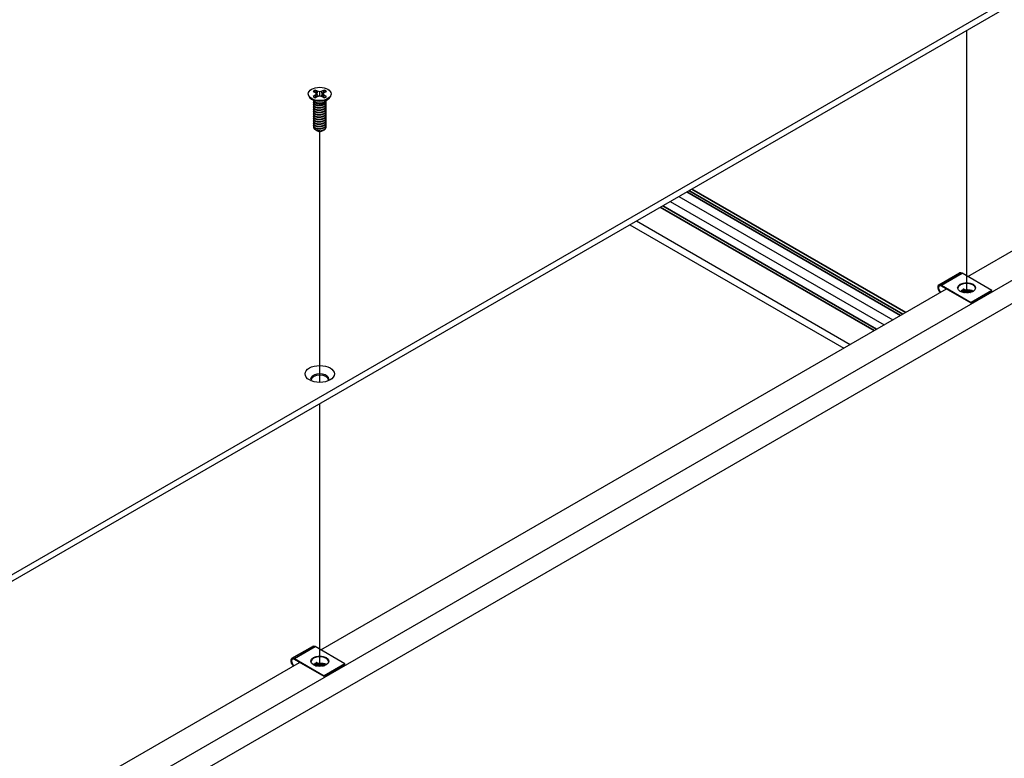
# Model space of a CAD drawing. Header units: millimetres. Extents: x 80 to 2248, y 80 to 1719.
# Tile 76 of 79: x 1890 to 2072, y 1212 to 1349. Entities that reach past the tile are written whole.
import ezdxf

# ---------------------------------------------------------------- set-up
doc = ezdxf.new("R2010")
doc.units = ezdxf.units.MM
doc.header["$LTSCALE"] = 8.333333
for name, color, linetype, lineweight in [('Tweak Trail (ANSI)', 7, 'Continuous', 25), ('Visible (ANSI)', 7, 'Continuous', 25), ('Visible Narrow (ANSI)', 7, 'Continuous', 35)]:
    doc.layers.add(name, color=color, linetype=linetype, lineweight=lineweight)

msp = doc.modelspace()

# ---------------------------------------------------------------- linework, layer by layer
at = {"layer": 'Tweak Trail (ANSI)'}
for p, q in [((2065.5241, 1298.6186), (2065.5241, 1347.2452)), ((1945.7874, 1282.0638), (1945.7874, 1328.5394)), ((1945.7874, 1229.4886), (1945.7874, 1278.1152))]:
    msp.add_line(p, q, dxfattribs=at)
at = {"layer": 'Visible (ANSI)'}
for p, q in [((2131.2816, 1386.4374), (1887.4527, 1245.6627)), ((1887.4527, 1244.4356), (2131.2816, 1385.2103)), ((1944.5391, 1335.9517), (1944.9515, 1335.7136)), ((1945.3746, 1335.9579), (1944.9622, 1336.196)), ((1945.3355, 1335.2814), (1945.3746, 1335.9579)), ((1945.7869, 1335.8593), (1945.3746, 1335.9579)), ((1946.1993, 1335.9579), (1945.7869, 1335.8593)), ((1945.7869, 1335.0918), (1945.7869, 1335.8593)), ((1946.6117, 1336.196), (1946.1993, 1335.9579)), ((1946.2383, 1335.2814), (1946.1993, 1335.9579)), ((1946.6224, 1335.7136), (1947.0348, 1335.9517)), ((1887.4439, 1193.307), (2132.1617, 1334.5949)), ((1943.6703, 1335.4756), (1943.6703, 1335.3563)), ((1944.852, 1334.0608), (1944.1174, 1334.6051)), ((1944.9515, 1335.2375), (1944.5391, 1334.9994)), ((1944.9515, 1335.7136), (1945.1223, 1335.4756)), ((1945.1223, 1335.4756), (1944.9515, 1335.2375)), ((1944.9923, 1334.7725), (1944.9515, 1335.2375)), ((1944.9622, 1334.7551), (1945.3746, 1334.9932)), ((1945.1906, 1334.887), (1945.1223, 1335.4756)), ((1945.3746, 1334.9932), (1945.7869, 1335.0918)), ((1945.7869, 1335.0918), (1946.1993, 1334.9932)), ((1946.1993, 1334.9932), (1946.6117, 1334.7551)), ((1946.3833, 1334.887), (1946.4516, 1335.4756)), ((1946.4516, 1335.4756), (1946.6224, 1335.7136)), ((1946.6224, 1335.2375), (1946.4516, 1335.4756)), ((1946.5816, 1334.7725), (1946.6224, 1335.2375)), ((1947.0348, 1334.9994), (1946.6224, 1335.2375)), ((1946.7219, 1334.0608), (1947.4565, 1334.6051)), ((1946.9723, 1334.1247), (1946.9723, 1334.1787)), ((1947.9036, 1335.4756), (1947.9036, 1335.3563)), ((2065.7467, 1301.6595), (2123.5557, 1335.0355)), ((2135.9035, 1332.4346), (1891.1856, 1191.1467)), ((1944.6016, 1333.9087), (1944.6016, 1333.9627)), ((1944.6016, 1333.4766), (1944.6016, 1333.5306)), ((1944.6016, 1333.0446), (1944.6016, 1333.0986)), ((1944.6016, 1332.6125), (1944.6016, 1332.6665)), ((1944.6016, 1332.1804), (1944.6016, 1332.2345)), ((1945.1161, 1333.7371), (1944.9488, 1333.8337)), ((1946.518, 1333.7719), (1946.6251, 1333.8337)), ((1946.9723, 1333.6927), (1946.9723, 1333.7467)), ((1946.9723, 1333.2606), (1946.9723, 1333.3146)), ((1946.9723, 1332.8285), (1946.9723, 1332.8825)), ((1946.9723, 1332.3965), (1946.9723, 1332.4505)), ((1944.6016, 1331.7484), (1944.6016, 1331.8024)), ((1944.6016, 1331.3163), (1944.6016, 1331.3703)), ((1944.6016, 1330.8843), (1944.6016, 1330.9383)), ((1944.6016, 1330.4522), (1944.6016, 1330.5062)), ((1946.9723, 1331.9644), (1946.9723, 1332.0184)), ((1946.9723, 1331.5323), (1946.9723, 1331.5864)), ((1946.9723, 1331.1003), (1946.9723, 1331.1543)), ((1946.9723, 1330.6682), (1946.9723, 1330.7222)), ((1944.6016, 1330.0201), (1944.6016, 1330.0741)), ((1944.6016, 1329.5881), (1944.6016, 1329.6421)), ((1945.1587, 1328.7136), (1944.9789, 1328.8174)), ((1945.2294, 1328.6727), (1945.2019, 1328.6886)), ((1946.3445, 1328.6727), (1946.4145, 1328.7131)), ((1946.9723, 1330.2362), (1946.9723, 1330.2902)), ((1946.9723, 1329.8041), (1946.9723, 1329.8581)), ((1946.9723, 1329.372), (1946.9723, 1329.426)), ((2012.2486, 1316.4866), (2051.8383, 1293.6294)), ((2010.6674, 1315.5737), (2050.2571, 1292.7166)), ((2003.1961, 1311.2601), (2042.7857, 1288.403)), ((2004.3934, 1311.9514), (2043.9831, 1289.0943)), ((2060.3679, 1300.1131), (2064.1981, 1302.3244)), ((2070.1868, 1299.096), (2064.6772, 1302.277)), ((1946.01, 1232.5295), (2061.7693, 1299.3631)), ((2060.8471, 1300.0656), (2066.3566, 1296.8847)), ((2066.3566, 1296.7146), (2060.8471, 1299.8955)), ((2064.6231, 1298.8189), (2064.9281, 1298.6806)), ((2070.1868, 1299.096), (2066.3566, 1296.8847)), ((2070.1868, 1298.9259), (2066.3566, 1296.7146)), ((2070.1868, 1298.9259), (2070.1868, 1299.096)), ((2066.3566, 1296.8847), (2066.3566, 1296.7146)), ((1940.6312, 1230.9831), (1944.4613, 1233.1944)), ((1950.45, 1229.966), (1944.9405, 1233.1469)), ((1884.0822, 1196.7754), (1942.0325, 1230.2331)), ((1941.1103, 1230.9356), (1946.6199, 1227.7547)), ((1946.6199, 1227.5845), (1941.1103, 1230.7655)), ((1944.8864, 1229.6888), (1945.1914, 1229.5506)), ((1950.45, 1229.966), (1946.6199, 1227.7547)), ((1950.45, 1229.7959), (1946.6199, 1227.5845)), ((1950.45, 1229.7959), (1950.45, 1229.966)), ((1946.6199, 1227.7547), (1946.6199, 1227.5845))]:
    msp.add_line(p, q, dxfattribs=at)
for centre, major_axis in [((1945.7869, 1335.4756), (-2.1167, 0)), ((2065.5169, 1299.5808), (1.6667, 0)), ((1945.7869, 1283.628), (-2.7093, 0)), ((1945.7802, 1230.4508), (1.6667, 0))]:
    msp.add_ellipse(centre, major_axis=major_axis, ratio=0.57735027, dxfattribs=at)
for centre, major_axis, ratio, start_param, end_param in [((1945.7869, 1335.4756), (-1.4958, 0), 0.57735027, 5.29642922, 5.69914506), ((1945.7869, 1335.3571), (1.4569, 0), 0.57735027, 2.15828086, 2.46214233), ((1945.7869, 1335.3571), (1.4569, 0), 0.57735027, 0.67945032, 0.98331179), ((1945.7869, 1335.4756), (-1.4958, 0), 0.57735027, 3.7256329, 4.12834874), ((1945.7869, 1335.3563), (2.1167, 0), 0.57735027, 3.14159265, 6.28318531), ((1945.7869, 1335.4756), (1.4958, 0), 0.57735027, 3.7256329, 4.12834874), ((1945.7869, 1334.3176), (-1.1853, 0), 0.57735027, 0.11253944, 3.02905321), ((1945.7869, 1334.4815), (-1.1853, 0), 0.57735027, 0.66197837, 2.47961428), ((1945.7869, 1335.4756), (1.4958, 0), 0.57735027, 5.29642922, 5.69914506), ((1945.7869, 1329.0264), (-0.8273, 0), 0.57735027, 0.74518222, 1.24985502), ((1945.7869, 1328.9946), (-0.7885, 0), 0.57735027, 0.78539816, 2.35619449), ((1945.7869, 1329.3187), (1.1853, 0), 0.57735027, 4.70326985, 5.49778714), ((2064.6772, 1301.4945), (-0.4792, 0.8299), 0.57735027, 5.49778714, 6.28318531), ((2060.8471, 1299.2832), (-0.4792, 0.8299), 0.57735027, 5.49778714, 8.27522143), ((2060.8471, 1299.2832), (-0.375, 0.6495), 0.57735027, 5.49778714, 8.40373077), ((2065.5169, 1299.4107), (1.6667, 0), 0.57735027, 0.08850384, 3.05308881), ((2064.4591, 1298.7242), (0.231, 0.0204), 0.5123509, 0.73730355, 1.57334237), ((2065.6242, 1298.1961), (0.8536, 0.0754), 0.5123509, 1.27459984, 1.70844201), ((1945.7869, 1282.6737), (1.6933, 0), 0.57735027, 5.96691699, 9.74104627), ((1945.7869, 1282.401), (1.6933, 0), 0.57735027, 0.13995372, 3.00163893), ((1944.9405, 1232.3645), (-0.4792, 0.8299), 0.57735027, 5.49778714, 6.28318531), ((1941.1103, 1230.1531), (-0.4792, 0.8299), 0.57735027, 5.49778714, 8.27522143), ((1941.1103, 1230.1531), (-0.375, 0.6495), 0.57735027, 5.49778714, 8.40373077), ((1945.7802, 1230.2807), (1.6667, 0), 0.57735027, 0.08850384, 3.05308881), ((1944.7224, 1229.5942), (0.231, 0.0204), 0.5123509, 0.73730355, 1.57334237), ((1945.8875, 1229.0661), (0.8536, 0.0754), 0.5123509, 1.27459984, 1.70844201)]:
    msp.add_ellipse(centre, major_axis=major_axis, ratio=ratio, start_param=start_param, end_param=end_param, dxfattribs=at)
for points, weights in [([(1944.9794, 1336.0572), (1944.9709, 1336.1257), (1944.9622, 1336.196)], [1.01218915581, 1.01172679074, 1.01110160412]), ([(1944.9794, 1336.0572), (1945.2001, 1335.5752), (1945.3355, 1335.2814)], [1.53696783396, 1.9683578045, 2.37346205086]), ([(1946.2383, 1335.2814), (1946.3738, 1335.5752), (1946.5945, 1336.0572)], [2.37346205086, 1.9683578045, 1.53696783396]), ([(1946.5945, 1336.0572), (1946.603, 1336.1257), (1946.6117, 1336.196)], [1.01218915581, 1.01172679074, 1.01110160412]), ([(1945.3355, 1335.2814), (1945.458, 1335.1355), (1945.5532, 1335.0359)], [2.07391766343, 2.27571812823, 2.43161931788]), ([(1946.0206, 1335.0359), (1946.1159, 1335.1355), (1946.2383, 1335.2814)], [2.43161931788, 2.27571812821, 2.07391766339]), ([(1944.6016, 1333.9087), (1944.6016, 1333.654), (1944.9488, 1333.4794)], [0.949184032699, 0.900099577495, 1]), ([(1944.6016, 1333.4766), (1944.6016, 1333.222), (1944.9488, 1333.0474)], [0.949184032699, 0.900099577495, 1]), ([(1944.6016, 1333.0446), (1944.6016, 1332.7899), (1944.9488, 1332.6153)], [0.949184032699, 0.900099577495, 1]), ([(1944.6016, 1332.6125), (1944.6016, 1332.3578), (1944.9488, 1332.1832)], [0.949184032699, 0.900099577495, 1]), ([(1944.6016, 1332.1804), (1944.6016, 1331.9258), (1944.9488, 1331.7512)], [0.949184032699, 0.900099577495, 1]), ([(1945.3709, 1333.3516), (1945.6626, 1333.2819), (1945.9899, 1333.3554)], [0.949605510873, 0.900605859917, 0.99630538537]), ([(1945.3709, 1332.9195), (1945.6626, 1332.8499), (1945.9899, 1332.9233)], [0.949605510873, 0.900605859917, 0.99630538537]), ([(1945.3709, 1332.4874), (1945.6626, 1332.4178), (1945.9899, 1332.4912)], [0.949605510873, 0.900605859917, 0.99630538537]), ([(1944.6016, 1331.7484), (1944.6016, 1331.4937), (1944.9488, 1331.3191)], [0.949184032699, 0.900099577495, 1]), ([(1944.6016, 1331.3163), (1944.6016, 1331.0617), (1944.9488, 1330.8871)], [0.949184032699, 0.900099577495, 1]), ([(1944.6016, 1330.8843), (1944.6016, 1330.6296), (1944.9488, 1330.455)], [0.949184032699, 0.900099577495, 1]), ([(1944.6016, 1330.4522), (1944.6016, 1330.1975), (1944.9488, 1330.0229)], [0.949184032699, 0.900099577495, 1]), ([(1945.3709, 1332.0554), (1945.6626, 1331.9857), (1945.9899, 1332.0592)], [0.949605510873, 0.900605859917, 0.99630538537]), ([(1945.3709, 1331.6233), (1945.6626, 1331.5537), (1945.9899, 1331.6271)], [0.949605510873, 0.900605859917, 0.99630538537]), ([(1945.3709, 1331.1913), (1945.6626, 1331.1216), (1945.9899, 1331.195)], [0.949605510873, 0.900605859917, 0.99630538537]), ([(1945.3709, 1330.7592), (1945.6626, 1330.6895), (1945.9899, 1330.763)], [0.949605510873, 0.900605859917, 0.99630538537]), ([(1944.6016, 1330.0201), (1944.6016, 1329.7655), (1944.9488, 1329.5909)], [0.949184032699, 0.900099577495, 1]), ([(1944.6016, 1329.5881), (1944.6016, 1329.3334), (1944.9488, 1329.1588)], [0.949184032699, 0.900099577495, 1]), ([(1945.3709, 1330.3271), (1945.6626, 1330.2575), (1945.9899, 1330.3309)], [0.949605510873, 0.900605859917, 0.99630538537]), ([(1945.3709, 1329.8951), (1945.6626, 1329.8254), (1945.9899, 1329.8989)], [0.949605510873, 0.900605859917, 0.99630538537]), ([(1945.3709, 1329.463), (1945.6626, 1329.3934), (1945.9899, 1329.4668)], [0.949605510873, 0.900605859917, 0.99630538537]), ([(1945.3709, 1329.0309), (1945.6626, 1328.9613), (1945.9899, 1329.0347)], [0.949605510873, 0.900605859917, 0.99630538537])]:
    msp.add_rational_spline(points, weights, degree=2, dxfattribs=at)
for points, weights, knots in [([(1944.6465, 1334.131), (1944.6442, 1334.1268), (1944.642, 1334.1225), (1944.4649, 1333.7768), (1944.9488, 1333.5334)], [0.996214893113, 0.998079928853, 1, 0.866025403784, 1], [0.7706840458, 0.7706840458, 0.7706840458, 0.7708333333, 0.7708333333, 0.78125, 0.78125, 0.78125]), ([(1944.9488, 1333.5334), (1945.4327, 1333.2901), (1946.0937, 1333.4283), (1946.7548, 1333.5666), (1946.9319, 1333.9842), (1946.9857, 1334.1111), (1946.968, 1334.2431)], [1, 0.866025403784, 1, 0.866025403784, 1, 0.955116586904, 0.940306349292], [0.78125, 0.78125, 0.78125, 0.7916666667, 0.7916666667, 0.8020833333, 0.8020833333, 0.8055730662, 0.8055730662, 0.8055730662]), ([(1944.9488, 1333.4794), (1945.4327, 1333.236), (1946.0937, 1333.3743), (1946.7548, 1333.5126), (1946.9319, 1333.9302), (1946.9723, 1334.0255), (1946.9723, 1334.1247)], [1, 0.866025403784, 1, 0.866025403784, 1, 0.965925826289, 0.949184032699], [0.71875, 0.71875, 0.71875, 0.7291666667, 0.7291666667, 0.7395833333, 0.7395833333, 0.7422326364, 0.7422326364, 0.7422326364]), ([(1944.6591, 1333.7205), (1944.6498, 1333.7056), (1944.642, 1333.6904), (1944.4649, 1333.3448), (1944.9488, 1333.1014)], [0.987158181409, 0.993237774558, 1, 0.866025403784, 1], [0.7078075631, 0.7078075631, 0.7078075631, 0.7083333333, 0.7083333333, 0.71875, 0.71875, 0.71875]), ([(1944.6591, 1333.2885), (1944.6498, 1333.2735), (1944.642, 1333.2583), (1944.4649, 1332.9127), (1944.9488, 1332.6693)], [0.987158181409, 0.993237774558, 1, 0.866025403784, 1], [0.6453075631, 0.6453075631, 0.6453075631, 0.6458333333, 0.6458333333, 0.65625, 0.65625, 0.65625]), ([(1944.6591, 1332.8564), (1944.6498, 1332.8415), (1944.642, 1332.8263), (1944.4649, 1332.4806), (1944.9488, 1332.2372)], [0.98715818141, 0.993237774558, 1, 0.866025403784, 1], [0.5828075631, 0.5828075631, 0.5828075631, 0.5833333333, 0.5833333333, 0.59375, 0.59375, 0.59375]), ([(1944.6591, 1332.4243), (1944.6498, 1332.4094), (1944.642, 1332.3942), (1944.4649, 1332.0486), (1944.9488, 1331.8052)], [0.987158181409, 0.993237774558, 1, 0.866025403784, 1], [0.5203075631, 0.5203075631, 0.5203075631, 0.5208333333, 0.5208333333, 0.53125, 0.53125, 0.53125]), ([(1944.9488, 1333.1014), (1945.4327, 1332.858), (1946.0937, 1332.9963), (1946.7548, 1333.1345), (1946.9319, 1333.5522), (1947.0127, 1333.7428), (1946.9344, 1333.9363)], [1, 0.866025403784, 1, 0.866025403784, 1, 0.934058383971, 0.933029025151], [0.71875, 0.71875, 0.71875, 0.7291666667, 0.7291666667, 0.7395833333, 0.7395833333, 0.7447103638, 0.7447103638, 0.7447103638]), ([(1944.9488, 1333.0474), (1945.4327, 1332.804), (1946.0937, 1332.9423), (1946.7548, 1333.0805), (1946.9319, 1333.4982), (1946.9723, 1333.5934), (1946.9723, 1333.6927)], [1, 0.866025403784, 1, 0.866025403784, 1, 0.965925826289, 0.949184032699], [0.65625, 0.65625, 0.65625, 0.6666666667, 0.6666666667, 0.6770833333, 0.6770833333, 0.6797326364, 0.6797326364, 0.6797326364]), ([(1944.9488, 1332.6693), (1945.4327, 1332.4259), (1946.0937, 1332.5642), (1946.7548, 1332.7025), (1946.9319, 1333.1201), (1947.0127, 1333.3107), (1946.9344, 1333.5042)], [1, 0.866025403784, 1, 0.866025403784, 1, 0.934058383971, 0.933029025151], [0.65625, 0.65625, 0.65625, 0.6666666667, 0.6666666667, 0.6770833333, 0.6770833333, 0.6822103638, 0.6822103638, 0.6822103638]), ([(1944.9488, 1332.6153), (1945.4327, 1332.3719), (1946.0937, 1332.5102), (1946.7548, 1332.6485), (1946.9319, 1333.0661), (1946.9723, 1333.1613), (1946.9723, 1333.2606)], [1, 0.866025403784, 1, 0.866025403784, 1, 0.965925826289, 0.949184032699], [0.59375, 0.59375, 0.59375, 0.6041666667, 0.6041666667, 0.6145833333, 0.6145833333, 0.6172326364, 0.6172326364, 0.6172326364]), ([(1944.9488, 1332.2372), (1945.4327, 1331.9939), (1946.0937, 1332.1321), (1946.7548, 1332.2704), (1946.9319, 1332.6881), (1947.0127, 1332.8786), (1946.9344, 1333.0722)], [1, 0.866025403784, 1, 0.866025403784, 1, 0.934058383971, 0.933029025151], [0.59375, 0.59375, 0.59375, 0.6041666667, 0.6041666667, 0.6145833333, 0.6145833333, 0.6197103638, 0.6197103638, 0.6197103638]), ([(1944.9488, 1332.1832), (1945.4327, 1331.9399), (1946.0937, 1332.0781), (1946.7548, 1332.2164), (1946.9319, 1332.634), (1946.9723, 1332.7293), (1946.9723, 1332.8285)], [1, 0.866025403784, 1, 0.866025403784, 1, 0.965925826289, 0.949184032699], [0.53125, 0.53125, 0.53125, 0.5416666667, 0.5416666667, 0.5520833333, 0.5520833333, 0.5547326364, 0.5547326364, 0.5547326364]), ([(1944.9488, 1331.8052), (1945.4327, 1331.5618), (1946.0937, 1331.7001), (1946.7548, 1331.8383), (1946.9319, 1332.256), (1947.0127, 1332.4466), (1946.9344, 1332.6401)], [1, 0.866025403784, 1, 0.866025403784, 1, 0.934058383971, 0.933029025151], [0.53125, 0.53125, 0.53125, 0.5416666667, 0.5416666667, 0.5520833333, 0.5520833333, 0.5572103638, 0.5572103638, 0.5572103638]), ([(1944.9488, 1331.7512), (1945.4327, 1331.5078), (1946.0937, 1331.6461), (1946.7548, 1331.7843), (1946.9319, 1332.202), (1946.9723, 1332.2972), (1946.9723, 1332.3965)], [1, 0.866025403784, 1, 0.866025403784, 1, 0.965925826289, 0.949184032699], [0.46875, 0.46875, 0.46875, 0.4791666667, 0.4791666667, 0.4895833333, 0.4895833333, 0.4922326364, 0.4922326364, 0.4922326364]), ([(1944.9488, 1331.3731), (1945.4327, 1331.1297), (1946.0937, 1331.268), (1946.7548, 1331.4063), (1946.9319, 1331.8239), (1947.0127, 1332.0145), (1946.9344, 1332.208)], [1, 0.866025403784, 1, 0.866025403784, 1, 0.934058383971, 0.933029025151], [0.46875, 0.46875, 0.46875, 0.4791666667, 0.4791666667, 0.4895833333, 0.4895833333, 0.4947103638, 0.4947103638, 0.4947103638]), ([(1944.6591, 1331.9923), (1944.6498, 1331.9774), (1944.642, 1331.9621), (1944.4649, 1331.6165), (1944.9488, 1331.3731)], [0.987158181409, 0.993237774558, 1, 0.866025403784, 1], [0.4578075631, 0.4578075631, 0.4578075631, 0.4583333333, 0.4583333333, 0.46875, 0.46875, 0.46875]), ([(1944.6591, 1331.5602), (1944.6498, 1331.5453), (1944.642, 1331.5301), (1944.4649, 1331.1844), (1944.9488, 1330.9411)], [0.987158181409, 0.993237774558, 1, 0.866025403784, 1], [0.3953075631, 0.3953075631, 0.3953075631, 0.3958333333, 0.3958333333, 0.40625, 0.40625, 0.40625]), ([(1944.6591, 1331.1281), (1944.6498, 1331.1132), (1944.642, 1331.098), (1944.4649, 1330.7524), (1944.9488, 1330.509)], [0.98715818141, 0.993237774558, 1, 0.866025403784, 1], [0.3328075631, 0.3328075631, 0.3328075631, 0.3333333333, 0.3333333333, 0.34375, 0.34375, 0.34375]), ([(1944.6591, 1330.6961), (1944.6498, 1330.6812), (1944.642, 1330.666), (1944.4649, 1330.3203), (1944.9488, 1330.0769)], [0.987158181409, 0.993237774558, 1, 0.866025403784, 1], [0.2703075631, 0.2703075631, 0.2703075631, 0.2708333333, 0.2708333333, 0.28125, 0.28125, 0.28125]), ([(1944.9488, 1331.3191), (1945.4327, 1331.0757), (1946.0937, 1331.214), (1946.7548, 1331.3523), (1946.9319, 1331.7699), (1946.9723, 1331.8652), (1946.9723, 1331.9644)], [1, 0.866025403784, 1, 0.866025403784, 1, 0.965925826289, 0.949184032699], [0.40625, 0.40625, 0.40625, 0.4166666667, 0.4166666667, 0.4270833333, 0.4270833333, 0.4297326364, 0.4297326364, 0.4297326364]), ([(1944.9488, 1330.9411), (1945.4327, 1330.6977), (1946.0937, 1330.8359), (1946.7548, 1330.9742), (1946.9319, 1331.3919), (1947.0127, 1331.5825), (1946.9344, 1331.776)], [1, 0.866025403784, 1, 0.866025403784, 1, 0.934058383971, 0.933029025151], [0.40625, 0.40625, 0.40625, 0.4166666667, 0.4166666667, 0.4270833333, 0.4270833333, 0.4322103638, 0.4322103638, 0.4322103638]), ([(1944.9488, 1330.8871), (1945.4327, 1330.6437), (1946.0937, 1330.7819), (1946.7548, 1330.9202), (1946.9319, 1331.3379), (1946.9723, 1331.4331), (1946.9723, 1331.5323)], [1, 0.866025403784, 1, 0.866025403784, 1, 0.965925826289, 0.949184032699], [0.34375, 0.34375, 0.34375, 0.3541666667, 0.3541666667, 0.3645833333, 0.3645833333, 0.3672326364, 0.3672326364, 0.3672326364]), ([(1944.9488, 1330.509), (1945.4327, 1330.2656), (1946.0937, 1330.4039), (1946.7548, 1330.5421), (1946.9319, 1330.9598), (1947.0127, 1331.1504), (1946.9344, 1331.3439)], [1, 0.866025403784, 1, 0.866025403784, 1, 0.934058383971, 0.933029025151], [0.34375, 0.34375, 0.34375, 0.3541666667, 0.3541666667, 0.3645833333, 0.3645833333, 0.3697103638, 0.3697103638, 0.3697103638]), ([(1944.9488, 1330.455), (1945.4327, 1330.2116), (1946.0937, 1330.3499), (1946.7548, 1330.4881), (1946.9319, 1330.9058), (1946.9723, 1331.001), (1946.9723, 1331.1003)], [1, 0.866025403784, 1, 0.866025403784, 1, 0.965925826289, 0.949184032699], [0.28125, 0.28125, 0.28125, 0.2916666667, 0.2916666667, 0.3020833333, 0.3020833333, 0.3047326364, 0.3047326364, 0.3047326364]), ([(1944.9488, 1330.0769), (1945.4327, 1329.8336), (1946.0937, 1329.9718), (1946.7548, 1330.1101), (1946.9319, 1330.5277), (1947.0127, 1330.7183), (1946.9344, 1330.9119)], [1, 0.866025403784, 1, 0.866025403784, 1, 0.934058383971, 0.933029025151], [0.28125, 0.28125, 0.28125, 0.2916666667, 0.2916666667, 0.3020833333, 0.3020833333, 0.3072103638, 0.3072103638, 0.3072103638]), ([(1944.9488, 1330.0229), (1945.4327, 1329.7795), (1946.0937, 1329.9178), (1946.7548, 1330.0561), (1946.9319, 1330.4737), (1946.9723, 1330.569), (1946.9723, 1330.6682)], [1, 0.866025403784, 1, 0.866025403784, 1, 0.965925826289, 0.949184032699], [0.21875, 0.21875, 0.21875, 0.2291666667, 0.2291666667, 0.2395833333, 0.2395833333, 0.2422326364, 0.2422326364, 0.2422326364]), ([(1944.9488, 1329.6449), (1945.4327, 1329.4015), (1946.0937, 1329.5398), (1946.7548, 1329.678), (1946.9319, 1330.0957), (1947.0127, 1330.2863), (1946.9344, 1330.4798)], [1, 0.866025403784, 1, 0.866025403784, 1, 0.934058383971, 0.933029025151], [0.21875, 0.21875, 0.21875, 0.2291666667, 0.2291666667, 0.2395833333, 0.2395833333, 0.2447103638, 0.2447103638, 0.2447103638]), ([(1944.6591, 1330.264), (1944.6498, 1330.2491), (1944.642, 1330.2339), (1944.4649, 1329.8883), (1944.9488, 1329.6449)], [0.987158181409, 0.993237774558, 1, 0.866025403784, 1], [0.2078075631, 0.2078075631, 0.2078075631, 0.2083333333, 0.2083333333, 0.21875, 0.21875, 0.21875]), ([(1944.6591, 1329.832), (1944.6498, 1329.817), (1944.642, 1329.8018), (1944.4649, 1329.4562), (1944.9488, 1329.2128)], [0.987158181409, 0.993237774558, 1, 0.866025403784, 1], [0.1453075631, 0.1453075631, 0.1453075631, 0.1458333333, 0.1458333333, 0.15625, 0.15625, 0.15625]), ([(1944.9488, 1329.5909), (1945.4327, 1329.3475), (1946.0937, 1329.4857), (1946.7548, 1329.624), (1946.9319, 1330.0417), (1946.9723, 1330.1369), (1946.9723, 1330.2362)], [1, 0.866025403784, 1, 0.866025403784, 1, 0.965925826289, 0.949184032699], [0.15625, 0.15625, 0.15625, 0.1666666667, 0.1666666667, 0.1770833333, 0.1770833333, 0.1797326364, 0.1797326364, 0.1797326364]), ([(1944.9488, 1329.2128), (1945.4327, 1328.9694), (1946.0937, 1329.1077), (1946.7548, 1329.246), (1946.9319, 1329.6636), (1947.0127, 1329.8542), (1946.9344, 1330.0477)], [1, 0.866025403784, 1, 0.866025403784, 1, 0.934058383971, 0.933029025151], [0.15625, 0.15625, 0.15625, 0.1666666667, 0.1666666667, 0.1770833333, 0.1770833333, 0.1822103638, 0.1822103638, 0.1822103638]), ([(1944.9488, 1329.1588), (1945.4327, 1328.9154), (1946.0937, 1329.0537), (1946.7548, 1329.192), (1946.9319, 1329.6096), (1946.9723, 1329.7048), (1946.9723, 1329.8041)], [1, 0.866025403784, 1, 0.866025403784, 1, 0.965925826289, 0.949184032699], [0.09375, 0.09375, 0.09375, 0.1041666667, 0.1041666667, 0.1145833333, 0.1145833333, 0.1172326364, 0.1172326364, 0.1172326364]), ([(1945.526, 1328.5731), (1945.7614, 1328.5495), (1946.0011, 1328.6052), (1946.0758, 1328.6226), (1946.1455, 1328.6483)], [0.933829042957, 0.925617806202, 1, 0.975565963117, 0.960044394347], [0.03588337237, 0.03588337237, 0.03588337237, 0.04166666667, 0.04166666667, 0.0435664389, 0.0435664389, 0.0435664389]), ([(1945.7761, 1328.6343), (1945.9377, 1328.643), (1946.0937, 1328.6756), (1946.7548, 1328.8139), (1946.9319, 1329.2316), (1947.0127, 1329.4221), (1946.9344, 1329.6157)], [0.948065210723, 0.96476686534, 1, 0.866025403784, 1, 0.934058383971, 0.933029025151], [0.1014272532, 0.1014272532, 0.1014272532, 0.1041666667, 0.1041666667, 0.1145833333, 0.1145833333, 0.1197103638, 0.1197103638, 0.1197103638]), ([(1946.6251, 1328.8348), (1946.8497, 1328.9837), (1946.9319, 1329.1775), (1946.9723, 1329.2728), (1946.9723, 1329.372)], [0.933012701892, 0.933012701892, 1, 0.965925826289, 0.949184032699], [0.046875, 0.046875, 0.046875, 0.05208333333, 0.05208333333, 0.05473263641, 0.05473263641, 0.05473263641])]:
    msp.add_rational_spline(points, weights, degree=2, knots=knots, dxfattribs=at)
for points, knots in [([(1946.518, 1333.7719), (1946.4282, 1333.72), (1946.3249, 1333.6776), (1946.1174, 1333.62), (1945.9911, 1333.5952), (1945.7108, 1333.5828), (1945.5821, 1333.5917), (1945.3511, 1333.6359), (1945.2496, 1333.669), (1945.1468, 1333.7201), (1945.1312, 1333.7284), (1945.1161, 1333.7371)], [-0.529903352, -0.529903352, -0.529903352, -0.529903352, -0.438646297, -0.438646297, -0.360774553, -0.360774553, -0.293383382, -0.293383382, -0.230894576, -0.230894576, -0.219299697, -0.219299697, -0.219299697, -0.219299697]), ([(1944.9789, 1328.8174), (1944.8896, 1328.8689), (1944.8352, 1328.9179), (1944.7545, 1329.0064), (1944.7232, 1329.057), (1944.6793, 1329.1822), (1944.6795, 1329.2573), (1944.706, 1329.3324), (1944.7067, 1329.3342), (1944.7073, 1329.3359)], [-0.327507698, -0.327507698, -0.327507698, -0.327507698, -0.298679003, -0.298679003, -0.265137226, -0.265137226, -0.218249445, -0.218249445, -0.217118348, -0.217118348, -0.217118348, -0.217118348]), ([(1945.7761, 1328.6343), (1945.6242, 1328.6335), (1945.477, 1328.6492), (1945.3405, 1328.6806), (1945.2722, 1328.6962), (1945.2078, 1328.7155), (1945.1473, 1328.7384), (1945.0868, 1328.7613), (1945.0297, 1328.788), (1944.9789, 1328.8174)], [0, 0, 0, 0, 0.00054045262, 0.00054045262, 0.00054045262, 0.00081067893, 0.00081067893, 0.00081067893, 0.00108090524, 0.00108090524, 0.00108090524, 0.00108090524]), ([(1945.1587, 1328.7136), (1945.1835, 1328.6992), (1945.2323, 1328.6732), (1945.3687, 1328.6321), (1945.4315, 1328.619), (1945.6049, 1328.5965), (1945.7209, 1328.5937), (1946.0026, 1328.6141), (1946.1443, 1328.6445), (1946.387, 1328.7164), (1946.5127, 1328.7698), (1946.6251, 1328.8348)], [-0.169469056, -0.169469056, -0.169469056, -0.169469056, -0.142100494, -0.142100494, -0.122546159, -0.122546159, -0.091769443, -0.091769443, -0.050399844, -0.050399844, 0, 0, 0, 0]), ([(1946.5018, 1328.7706), (1946.4587, 1328.7382), (1946.41, 1328.7086), (1946.2622, 1328.6358), (1946.1549, 1328.6006), (1945.9305, 1328.5578), (1945.8386, 1328.553), (1945.6848, 1328.5526), (1945.6032, 1328.5594), (1945.526, 1328.5731)], [-0.0971018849, -0.0971018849, -0.0971018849, -0.0971018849, -0.0821352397, -0.0821352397, -0.0557038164, -0.0557038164, -0.030124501, -0.030124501, 0, 0, 0, 0])]:
    msp.add_open_spline(points, degree=3, knots=knots, dxfattribs=at)
at = {"layer": 'Visible Narrow (ANSI)'}
for p, q in [((2014.6479, 1317.8718), (2054.2375, 1295.0147)), ((2013.7046, 1317.3272), (2053.2943, 1294.4701)), ((2014.1187, 1317.5663), (2053.7084, 1294.7092)), ((2008.8121, 1314.5025), (2048.4017, 1291.6454)), ((2009.2705, 1314.7671), (2048.8602, 1291.91)), ((2064.6772, 1302.277), (2060.8471, 1300.0656)), ((2064.6231, 1298.8189), (2064.6436, 1298.7613)), ((2064.7097, 1298.9365), (2065.0806, 1298.7684)), ((2064.7453, 1298.9914), (2065.1161, 1298.8233)), ((2065.1799, 1298.9532), (2064.8091, 1299.1213)), ((2065.3052, 1299.1365), (2064.9343, 1299.3046)), ((1944.9405, 1233.1469), (1941.1103, 1230.9356)), ((1945.5684, 1230.0065), (1945.1975, 1230.1746)), ((1944.8864, 1229.6888), (1944.9068, 1229.6312)), ((1944.9729, 1229.8064), (1945.3438, 1229.6383)), ((1945.0085, 1229.8613), (1945.3794, 1229.6932)), ((1945.4432, 1229.8232), (1945.0723, 1229.9912))]:
    msp.add_line(p, q, dxfattribs=at)
for centre, major_axis, ratio, start_param, end_param in [((2064.4535, 1298.7885), (0.361, 0.0319), 0.5123509, 0.73730355, 1.59229057), ((2064.4506, 1298.8212), (0.4151, 0.0367), 0.5123509, 0.73730355, 1.39393396), ((2064.5485, 1299.0291), (-0.1204, -0.2657), 0.63573832, 0.98761935, 1.50982576), ((2064.4428, 1298.9098), (-0.5161, -0.0456), 0.5123509, 3.8788962, 4.29636665), ((2064.8174, 1298.8746), (-0.0805, -0.1775), 0.63573832, 4.30863136, 4.65141841), ((2064.6681, 1299.1162), (-0.086, -0.1898), 0.63573832, 1.1670387, 1.87710243), ((2064.95, 1299.1264), (0.086, 0.1898), 0.63573832, 0.72581996, 1.87710243), ((2064.4334, 1299.0154), (-0.7056, -0.0623), 0.5123509, 3.8788962, 4.0467429), ((2064.9193, 1298.861), (-0.1204, -0.2657), 0.63573832, 1.06116215, 1.50982576), ((2065.1883, 1298.7065), (-0.0805, -0.1775), 0.63573832, 4.30863136, 4.65141841), ((2065.3252, 1298.9096), (0.3446, 0.0304), 0.5123509, 3.8788962, 4.88961722), ((2065.039, 1298.9481), (-0.086, -0.1898), 0.63573832, 1.1670387, 1.87710243), ((2065.3223, 1298.9423), (0.2904, 0.0257), 0.5123509, 3.8788962, 4.88961722), ((2065.3209, 1298.9583), (0.086, 0.1898), 0.63573832, 0.72581996, 1.87710243), ((2065.3145, 1299.0309), (-0.1895, -0.0167), 0.5123509, 0.73730355, 1.74802457), ((2065.5985, 1298.4874), (-1.3282, -0.1173), 0.5123509, 3.64951657, 4.88961722), ((2065.3209, 1298.9583), (0.0372, -0.205), 0.15140389, 1.44541766, 2.59670014), ((2065.6078, 1298.3817), (-1.1386, -0.1006), 0.5123509, 3.76606671, 4.88961722), ((2065.3918, 1298.9182), (0.0372, -0.205), 0.15140389, 4.58701032, 5.29707404), ((2065.6156, 1298.2932), (1.0377, 0.0917), 0.5123509, 0.78996784, 1.74802457), ((2065.3815, 1298.6901), (-0.0348, 0.1918), 0.15140389, 4.95428699, 5.29707404), ((2065.6185, 1298.2605), (0.9835, 0.0869), 0.5123509, 0.88381598, 1.74802457), ((2065.431, 1298.8176), (-0.0521, 0.287), 0.15140389, 1.81269434, 2.30335375), ((1945.2133, 1229.9963), (0.086, 0.1898), 0.63573832, 0.72581996, 1.87710243), ((1944.6967, 1229.8854), (-0.7056, -0.0623), 0.5123509, 3.8788962, 4.0467429), ((1945.8617, 1229.3573), (-1.3282, -0.1173), 0.5123509, 3.64951657, 4.88961722), ((1944.7167, 1229.6585), (0.361, 0.0319), 0.5123509, 0.73730355, 1.59229057), ((1944.7138, 1229.6912), (0.4151, 0.0367), 0.5123509, 0.73730355, 1.39393396), ((1944.8117, 1229.899), (-0.1204, -0.2657), 0.63573832, 0.98761935, 1.50982576), ((1944.706, 1229.7797), (-0.5161, -0.0456), 0.5123509, 3.8788962, 4.29636665), ((1945.0807, 1229.7445), (-0.0805, -0.1775), 0.63573832, 4.30863136, 4.65141841), ((1944.9314, 1229.9862), (-0.086, -0.1898), 0.63573832, 1.1670387, 1.87710243), ((1945.1826, 1229.7309), (-0.1204, -0.2657), 0.63573832, 1.06116215, 1.50982576), ((1945.4516, 1229.5764), (-0.0805, -0.1775), 0.63573832, 4.30863136, 4.65141841), ((1945.5884, 1229.7796), (0.3446, 0.0304), 0.5123509, 3.8788962, 4.88961722), ((1945.3022, 1229.8181), (-0.086, -0.1898), 0.63573832, 1.1670387, 1.87710243), ((1945.5856, 1229.8123), (0.2904, 0.0257), 0.5123509, 3.8788962, 4.88961722), ((1945.5842, 1229.8282), (0.086, 0.1898), 0.63573832, 0.72581996, 1.87710243), ((1945.5777, 1229.9008), (-0.1895, -0.0167), 0.5123509, 0.73730355, 1.74802457), ((1945.5842, 1229.8282), (0.0372, -0.205), 0.15140389, 1.44541766, 2.59670014), ((1945.8711, 1229.2517), (-1.1386, -0.1006), 0.5123509, 3.76606671, 4.88961722), ((1945.655, 1229.7882), (0.0372, -0.205), 0.15140389, 4.58701032, 5.29707404), ((1945.8789, 1229.1631), (1.0377, 0.0917), 0.5123509, 0.78996784, 1.74802457), ((1945.6447, 1229.5601), (-0.0348, 0.1918), 0.15140389, 4.95428699, 5.29707404), ((1945.8818, 1229.1304), (0.9835, 0.0869), 0.5123509, 0.88381598, 1.74802457), ((1945.6943, 1229.6875), (-0.0521, 0.287), 0.15140389, 1.81269434, 2.30335375)]:
    msp.add_ellipse(centre, major_axis=major_axis, ratio=ratio, start_param=start_param, end_param=end_param, dxfattribs=at)

doc.saveas('drawing.dxf')
